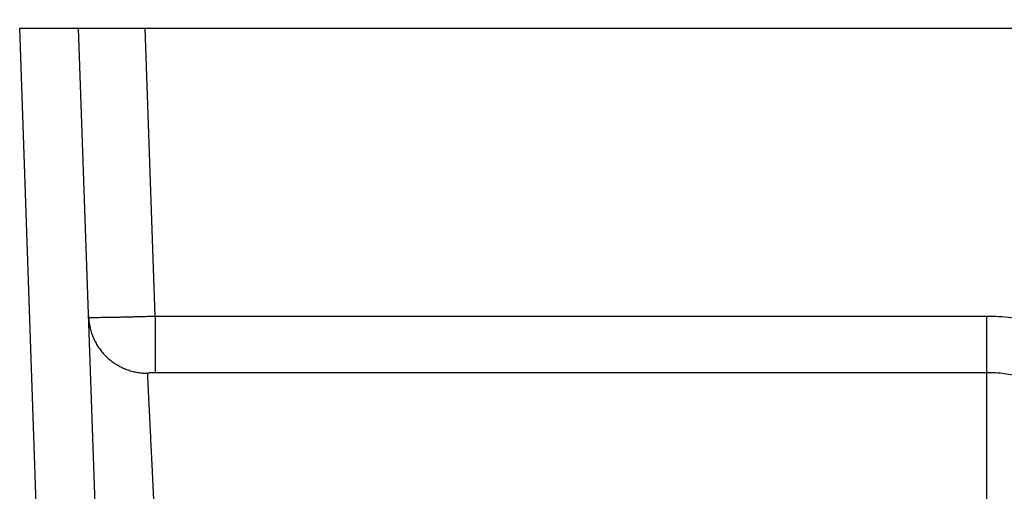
# Model space of a CAD drawing. Header units: inches. Extents: x 0 to 34, y 0 to 22.
# Tile 31 of 64: x 6.9 to 8.6, y 18.3 to 19.1. Entities that reach past the tile are written whole.
import ezdxf

# ---------------------------------------------------------------- set-up
doc = ezdxf.new("R2010")
doc.units = ezdxf.units.IN
doc.header["$LTSCALE"] = 1.87
doc.header["$MEASUREMENT"] = 0
doc.layers.get('0').update_dxf_attribs({"linetype": 'CONTINUOUS'})
doc.layers.add('DIMENSIONS', color=7, linetype='CONTINUOUS')
doc.styles.get("Standard").update_dxf_attribs({"font": 'txt', "width": 0.8})
doc.dimstyles.new('DIMSTYLE_1', dxfattribs={"dimtxt": 0.125, "dimasz": 0.18, "dimexe": 0.18, "dimexo": 0.0625, "dimgap": 0.09, "dimtad": 0, "dimtih": 1, "dimtoh": 1, "dimdec": 3, "dimzin": 4, "dimdsep": 46, "dimtxsty": 'STANDARD', "dimblk": '_FILLED', "dimblk1": '_FILLED', "dimblk2": '_FILLED', "dimcen": 0.09, "dimadec": 0, "dimazin": 0, "dimtp": 0.01, "dimtm": 0.01, "dimtfac": 1, "dimtdec": 3, "dimtofl": 0, "dimtmove": 0, "dimatfit": 3, "dimldrblk": '_FILLED', "dimfxl": 1, "dimtolj": 1, "dimtzin": 4, "dimarcsym": 0})

# ---------------------------------------------------------------- blocks, each defined once
blk = doc.blocks.new('_FILLED')
at = {"color": 0, "linetype": 'BYBLOCK'}
blk.add_solid([(0, 0), (-1, 0.1736), (-1, -0.1736)], dxfattribs=at)
blk = doc.blocks.new('*D6')
at = {"layer": 'DIMENSIONS', "color": 2, "linetype": 'CONTINUOUS'}
for p, q in [((9.5022, 18.8039), (9.5022, 19.9319)), ((10.3282, 19.1194), (10.3282, 19.9319)), ((9.5022, 19.8069), (9.1251, 19.8069)), ((10.3282, 19.8069), (10.6882, 19.8069))]:
    blk.add_line(p, q, dxfattribs=at)
at = {"layer": 'DIMENSIONS', "color": 2, "linetype": 'CONTINUOUS', "xscale": 0.18, "yscale": 0.18, "zscale": 0.18}
blk.add_blockref('_FILLED', (9.5022, 19.8069), dxfattribs=at)
at = {"layer": 'DIMENSIONS', "color": 2, "linetype": 'CONTINUOUS', "xscale": 0.18, "yscale": 0.18, "zscale": 0.18, "rotation": 180}
blk.add_blockref('_FILLED', (10.3282, 19.8069), dxfattribs=at)
at = {"layer": 'DIMENSIONS', "color": 2, "linetype": 'CONTINUOUS', "width": 0.8}
for s, p in [('[', (8.3626, 19.7444)), (']', (8.9626, 19.7444)), ('.826', (7.8376, 19.7444)), ('20.98', (8.4626, 19.7444))]:
    blk.add_text(s, height=0.125, dxfattribs=at).set_placement(p)

msp = doc.modelspace()

# ---------------------------------------------------------------- linework, layer by layer
at = {"color": 7, "linetype": 'CONTINUOUS'}
for p, q in [((6.9962, 17.6825), (6.9482, 19.0569)), ((6.9482, 19.0569), (10.3282, 19.0569)), ((7.0901, 17.8569), (7.0482, 19.0569)), ((7.1782, 18.5683), (7.1612, 19.0569)), ((7.1782, 18.5683), (7.1782, 18.4727)), ((7.1782, 18.5683), (8.5889, 18.5683)), ((8.5889, 18.2336), (8.5889, 18.5683)), ((7.1782, 18.4727), (8.5889, 18.4727))]:
    msp.add_line(p, q, dxfattribs=at)
for points, knots in [([(7.0654, 18.5662), (7.0654, 18.5661), (7.0662, 18.5662), (7.0671, 18.566), (7.0691, 18.5661), (7.0717, 18.566), (7.0752, 18.566), (7.0792, 18.566), (7.084, 18.5661), (7.0894, 18.5661), (7.0954, 18.5662), (7.102, 18.5663), (7.1091, 18.5665), (7.1167, 18.5666), (7.1246, 18.5668), (7.133, 18.567), (7.1417, 18.5672), (7.1506, 18.5675), (7.1597, 18.5677), (7.1689, 18.568), (7.1751, 18.5682), (7.1782, 18.5683)], [0, 0, 0, 0, 0.003537, 0.013819, 0.030829, 0.054457, 0.084543, 0.120872, 0.163187, 0.211191, 0.264557, 0.322925, 0.385903, 0.453074, 0.524, 0.598209, 0.675186, 0.754399, 0.835307, 0.917362, 1, 1, 1, 1]), ([(7.0654, 18.5662), (7.0655, 18.5634), (7.0659, 18.5579), (7.0673, 18.5495), (7.0694, 18.5414), (7.0722, 18.5334), (7.0757, 18.5257), (7.0798, 18.5184), (7.0845, 18.5114), (7.0899, 18.5048), (7.0958, 18.4987), (7.1021, 18.4931), (7.109, 18.4881), (7.1163, 18.4837), (7.1239, 18.4799), (7.1318, 18.4768), (7.14, 18.4743), (7.1483, 18.4725), (7.1568, 18.4714), (7.1625, 18.4712), (7.1653, 18.4712)], [0, 0, 0, 0, 0.055151, 0.110315, 0.165502, 0.220724, 0.27599, 0.331311, 0.386692, 0.442138, 0.497654, 0.553241, 0.608898, 0.664621, 0.720408, 0.77625, 0.832141, 0.88807, 0.944026, 1, 1, 1, 1]), ([(8.5889, 18.5683), (8.5958, 18.5683), (8.6095, 18.5679), (8.6301, 18.566), (8.6505, 18.5629), (8.664, 18.5601), (8.6707, 18.5584)], [0, 0, 0, 0, 0.250227, 0.500005, 0.74978, 1, 1, 1, 1]), ([(7.1653, 18.4712), (7.1653, 18.4713), (7.1654, 18.4714), (7.1657, 18.4716), (7.1662, 18.4718), (7.1668, 18.472), (7.1677, 18.4721), (7.1689, 18.4723), (7.1703, 18.4724), (7.172, 18.4725), (7.1739, 18.4726), (7.176, 18.4726), (7.1775, 18.4727), (7.1782, 18.4727)], [0, 0, 0, 0, 0.015007, 0.038783, 0.075453, 0.126954, 0.195562, 0.283209, 0.39107, 0.519511, 0.666947, 0.829203, 1, 1, 1, 1]), ([(7.1762, 18.2483), (7.176, 18.2537), (7.1754, 18.2644), (7.1746, 18.2804), (7.1739, 18.2962), (7.1731, 18.3116), (7.1724, 18.3267), (7.1717, 18.3414), (7.171, 18.3555), (7.1703, 18.3691), (7.1697, 18.3821), (7.1691, 18.3944), (7.1685, 18.406), (7.168, 18.4168), (7.1675, 18.4268), (7.167, 18.436), (7.1666, 18.4442), (7.1663, 18.4515), (7.166, 18.4579), (7.1657, 18.4632), (7.1655, 18.4676), (7.1654, 18.4701), (7.1653, 18.4712)], [0, 0, 0, 0, 0.072624, 0.144486, 0.215283, 0.284715, 0.352484, 0.418299, 0.481881, 0.542959, 0.601275, 0.656579, 0.708638, 0.757231, 0.802152, 0.843212, 0.880236, 0.91307, 0.941573, 0.965627, 0.98513, 1, 1, 1, 1]), ([(8.5889, 18.4727), (8.5939, 18.4727), (8.6038, 18.4724), (8.6186, 18.471), (8.6331, 18.4688), (8.6426, 18.4668), (8.6473, 18.4656)], [0, 0, 0, 0, 0.253946, 0.505358, 0.754059, 1, 1, 1, 1])]:
    msp.add_open_spline(points, degree=3, knots=knots, dxfattribs=at)

# ---------------------------------------------------------------- dimensions: what is measured, and where the dimension line sits
at = {"layer": 'DIMENSIONS', "color": 2, "linetype": 'CONTINUOUS'}
dim = msp.add_linear_dim(base=(9.5022, 19.8069), p1=(10.3282, 19.1194), p2=(9.5022, 18.8039), angle=180, dimstyle='DIMSTYLE_1', dxfattribs=at)
dim.commit()
dim.dimension.update_dxf_attribs({"geometry": '*D6', "text_midpoint": (8.4501, 19.8069), "dimtype": 160})

doc.saveas('drawing.dxf')
